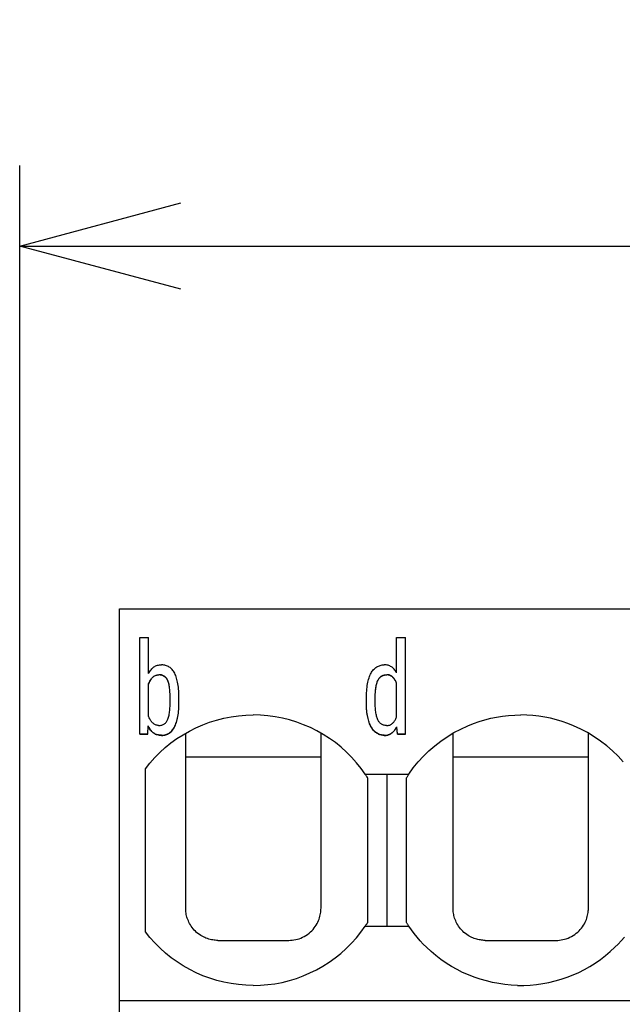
# Model space of a CAD drawing. Header units: millimetres. Extents: x -105 to 192, y -71 to 139.
# Tile 23 of 43: x -1.52 to 7.84, y 56.19 to 71.48. Entities that reach past the tile are written whole.
import ezdxf

# ---------------------------------------------------------------- set-up
doc = ezdxf.new("R2010")
doc.units = ezdxf.units.MM
doc.header["$LTSCALE"] = 1.5
doc.linetypes.add('PHL_THICK', pattern=[0])
doc.layers.get('0').update_dxf_attribs({"linetype": 'CONTINUOUS'})
doc.layers.get('Defpoints').update_dxf_attribs({"linetype": 'CONTINUOUS'})
doc.layers.add('PROJECTION', color=7, linetype='CONTINUOUS')
doc.dimstyles.new('ISO-25', dxfattribs={"dimtxt": 2.5, "dimasz": 2.5, "dimexe": 1.25, "dimexo": 0.625, "dimtad": 1, "dimdsep": 46, "dimtxsty": 'STANDARD', "dimblk": 'OPEN30', "dimcen": 2.5, "dimadec": 0, "dimazin": 0, "dimtfac": 1, "dimtmove": 0, "dimatfit": 3, "dimldrblk": 'OPEN30', "dimfxl": 1, "dimarcsym": 0})

# ---------------------------------------------------------------- blocks, each defined once
blk = doc.blocks.new('_Open30')
at = {"color": 0, "linetype": 'ByBlock', "lineweight": -2}
for p, q in [((-1, 0.2679), (0, 0)), ((0, 0), (-1, -0.2679)), ((0, 0), (-1, 0))]:
    blk.add_line(p, q, dxfattribs=at)
blk = doc.blocks.new('*D14')
at = {"color": 0, "lineweight": -2, "transparency": 16777216}
for p, q in [((-1.515, 53.034), (-1.515, 69.219)), ((64.836, 62.962), (64.836, 69.219)), ((0.985, 67.969), (62.336, 67.969))]:
    blk.add_line(p, q, dxfattribs=at)
at = {"layer": 'Defpoints', "color": 0, "transparency": 16777216}
for p in [(64.836, 67.969), (64.836, 62.337), (-1.515, 52.409)]:
    blk.add_point(p, dxfattribs=at)
at = {"color": 0, "lineweight": -2, "transparency": 16777216, "xscale": 2.5, "yscale": 2.5, "zscale": 2.5, "rotation": 180}
blk.add_blockref('_Open30', (-1.515, 67.969), dxfattribs=at)
at = {"color": 0, "lineweight": -2, "transparency": 16777216, "xscale": 2.5, "yscale": 2.5, "zscale": 2.5}
blk.add_blockref('_Open30', (64.836, 67.969), dxfattribs=at)
at = {"color": 0, "transparency": 16777216, "insert": (31.66, 69.844), "char_height": 2.5, "attachment_point": 5}
blk.add_mtext('66.35', dxfattribs=at)

msp = doc.modelspace()

# ---------------------------------------------------------------- linework, layer by layer
at = {"layer": 'PROJECTION', "color": 7, "linetype": 'PHL_THICK'}
for p, q in [((0.036, 56.917), (0.036, 62.337)), ((0.036, 62.337), (37.386, 62.337)), ((0.036, 40.737), (0.036, 62.337)), ((0.35, 61.888), (0.486, 61.888)), ((0.35, 60.388), (0.35, 61.888)), ((0.486, 61.33), (0.486, 61.888)), ((4.333, 61.888), (4.47, 61.888)), ((4.333, 61.343), (4.333, 61.888)), ((4.47, 60.388), (4.47, 61.888)), ((0.486, 61.33), (0.495, 61.346)), ((0.495, 61.346), (0.504, 61.362)), ((0.504, 61.362), (0.513, 61.376)), ((0.513, 61.376), (0.523, 61.389)), ((0.523, 61.389), (0.534, 61.402)), ((0.534, 61.402), (0.545, 61.413)), ((0.545, 61.413), (0.557, 61.423)), ((0.557, 61.423), (0.569, 61.433)), ((0.569, 61.433), (0.581, 61.441)), ((0.581, 61.441), (0.595, 61.448)), ((0.595, 61.448), (0.609, 61.454)), ((0.609, 61.454), (0.623, 61.458)), ((0.623, 61.458), (0.638, 61.462)), ((0.638, 61.462), (0.654, 61.464)), ((0.654, 61.464), (0.67, 61.465)), ((0.67, 61.465), (0.687, 61.465)), ((0.704, 61.464), (0.687, 61.465)), ((0.72, 61.462), (0.704, 61.464)), ((0.735, 61.46), (0.72, 61.462)), ((0.75, 61.456), (0.735, 61.46)), ((0.765, 61.451), (0.75, 61.456)), ((0.779, 61.446), (0.765, 61.451)), ((0.792, 61.439), (0.779, 61.446)), ((0.805, 61.431), (0.792, 61.439)), ((0.818, 61.423), (0.805, 61.431)), ((0.83, 61.413), (0.818, 61.423)), ((0.841, 61.403), (0.83, 61.413)), ((0.852, 61.391), (0.841, 61.403)), ((0.862, 61.378), (0.852, 61.391)), ((0.872, 61.365), (0.862, 61.378)), ((0.881, 61.35), (0.872, 61.365)), ((0.89, 61.334), (0.881, 61.35)), ((0.898, 61.317), (0.89, 61.334)), ((0.906, 61.3), (0.898, 61.317)), ((3.921, 61.301), (3.929, 61.319)), ((3.929, 61.319), (3.938, 61.335)), ((3.938, 61.335), (3.947, 61.351)), ((3.947, 61.351), (3.957, 61.366)), ((3.957, 61.366), (3.967, 61.38)), ((3.967, 61.38), (3.978, 61.392)), ((3.978, 61.392), (3.989, 61.404)), ((3.989, 61.404), (4.001, 61.414)), ((4.001, 61.414), (4.013, 61.424)), ((4.013, 61.424), (4.026, 61.432)), ((4.026, 61.432), (4.039, 61.44)), ((4.039, 61.44), (4.053, 61.446)), ((4.053, 61.446), (4.067, 61.452)), ((4.067, 61.452), (4.081, 61.456)), ((4.081, 61.456), (4.095, 61.46)), ((4.095, 61.46), (4.11, 61.463)), ((4.11, 61.463), (4.126, 61.465)), ((4.126, 61.465), (4.141, 61.465)), ((4.157, 61.465), (4.141, 61.465)), ((4.173, 61.464), (4.157, 61.465)), ((4.188, 61.462), (4.173, 61.464)), ((4.202, 61.458), (4.188, 61.462)), ((4.216, 61.454), (4.202, 61.458)), ((4.229, 61.449), (4.216, 61.454)), ((4.241, 61.442), (4.229, 61.449)), ((4.253, 61.435), (4.241, 61.442)), ((4.265, 61.427), (4.253, 61.435)), ((4.276, 61.417), (4.265, 61.427)), ((4.287, 61.407), (4.276, 61.417)), ((4.297, 61.396), (4.287, 61.407)), ((4.307, 61.384), (4.297, 61.396)), ((4.316, 61.371), (4.307, 61.384)), ((4.325, 61.357), (4.316, 61.371)), ((4.333, 61.343), (4.325, 61.357)), ((0.486, 61.168), (0.492, 61.184)), ((0.486, 61.165), (0.492, 61.18)), ((0.486, 60.666), (0.486, 61.168)), ((0.492, 61.184), (0.499, 61.198)), ((0.492, 61.18), (0.499, 61.195)), ((0.499, 61.198), (0.505, 61.212)), ((0.499, 61.195), (0.505, 61.209)), ((0.505, 61.212), (0.513, 61.225)), ((0.505, 61.209), (0.513, 61.222)), ((0.513, 61.225), (0.521, 61.238)), ((0.513, 61.222), (0.521, 61.235)), ((0.521, 61.238), (0.529, 61.25)), ((0.521, 61.235), (0.529, 61.246)), ((0.529, 61.25), (0.538, 61.261)), ((0.529, 61.246), (0.538, 61.258)), ((0.538, 61.261), (0.547, 61.271)), ((0.538, 61.258), (0.547, 61.268)), ((0.547, 61.271), (0.557, 61.281)), ((0.547, 61.268), (0.557, 61.278)), ((0.557, 61.281), (0.567, 61.289)), ((0.557, 61.278), (0.567, 61.286)), ((0.567, 61.289), (0.578, 61.296)), ((0.567, 61.286), (0.578, 61.293)), ((0.578, 61.296), (0.59, 61.302)), ((0.578, 61.293), (0.59, 61.299)), ((0.59, 61.302), (0.603, 61.307)), ((0.59, 61.299), (0.603, 61.303)), ((0.603, 61.307), (0.616, 61.31)), ((0.603, 61.303), (0.616, 61.307)), ((0.616, 61.31), (0.629, 61.312)), ((0.616, 61.307), (0.629, 61.309)), ((0.629, 61.312), (0.644, 61.312)), ((0.629, 61.309), (0.644, 61.309)), ((0.658, 61.312), (0.644, 61.312)), ((0.658, 61.309), (0.644, 61.309)), ((0.672, 61.311), (0.658, 61.312)), ((0.672, 61.307), (0.658, 61.309)), ((0.684, 61.308), (0.672, 61.311)), ((0.684, 61.305), (0.672, 61.307)), ((0.697, 61.305), (0.684, 61.308)), ((0.697, 61.302), (0.684, 61.305)), ((0.708, 61.301), (0.697, 61.305)), ((0.708, 61.298), (0.697, 61.302)), ((0.719, 61.296), (0.708, 61.301)), ((0.719, 61.292), (0.708, 61.298)), ((0.729, 61.289), (0.719, 61.296)), ((0.729, 61.286), (0.719, 61.292)), ((0.739, 61.282), (0.729, 61.289)), ((0.739, 61.279), (0.729, 61.286)), ((0.748, 61.274), (0.739, 61.282)), ((0.748, 61.271), (0.739, 61.279)), ((0.756, 61.266), (0.748, 61.274)), ((0.756, 61.262), (0.748, 61.271)), ((0.764, 61.256), (0.756, 61.266)), ((0.764, 61.252), (0.756, 61.262)), ((0.771, 61.245), (0.764, 61.256)), ((0.771, 61.242), (0.764, 61.252)), ((0.778, 61.233), (0.771, 61.245)), ((0.778, 61.23), (0.771, 61.242)), ((0.784, 61.22), (0.778, 61.233)), ((0.784, 61.217), (0.778, 61.23)), ((0.789, 61.207), (0.784, 61.22)), ((0.789, 61.203), (0.784, 61.217)), ((0.794, 61.192), (0.789, 61.207)), ((0.794, 61.189), (0.789, 61.203)), ((0.799, 61.176), (0.794, 61.192)), ((0.799, 61.173), (0.794, 61.189)), ((0.803, 61.16), (0.799, 61.176)), ((0.803, 61.157), (0.799, 61.173)), ((0.913, 61.281), (0.906, 61.3)), ((0.92, 61.26), (0.913, 61.281)), ((0.926, 61.239), (0.92, 61.26)), ((0.931, 61.217), (0.926, 61.239)), ((0.936, 61.194), (0.931, 61.217)), ((0.94, 61.169), (0.936, 61.194)), ((0.944, 61.144), (0.94, 61.169)), ((3.879, 61.145), (3.883, 61.17)), ((3.883, 61.17), (3.888, 61.195)), ((3.888, 61.195), (3.893, 61.218)), ((3.893, 61.218), (3.899, 61.24)), ((3.899, 61.24), (3.906, 61.262)), ((3.906, 61.262), (3.913, 61.282)), ((3.913, 61.282), (3.921, 61.301)), ((4.019, 61.146), (4.022, 61.162)), ((4.022, 61.162), (4.026, 61.177)), ((4.022, 61.159), (4.026, 61.174)), ((4.026, 61.177), (4.031, 61.191)), ((4.026, 61.174), (4.031, 61.188)), ((4.031, 61.191), (4.035, 61.204)), ((4.031, 61.188), (4.035, 61.201)), ((4.035, 61.204), (4.04, 61.217)), ((4.035, 61.201), (4.04, 61.214)), ((4.04, 61.217), (4.046, 61.229)), ((4.04, 61.214), (4.046, 61.225)), ((4.046, 61.229), (4.052, 61.24)), ((4.046, 61.225), (4.052, 61.236)), ((4.052, 61.24), (4.058, 61.25)), ((4.052, 61.236), (4.058, 61.247)), ((4.058, 61.25), (4.065, 61.259)), ((4.058, 61.247), (4.065, 61.256)), ((4.065, 61.259), (4.072, 61.268)), ((4.065, 61.256), (4.072, 61.265)), ((4.072, 61.268), (4.08, 61.276)), ((4.072, 61.265), (4.08, 61.272)), ((4.08, 61.276), (4.088, 61.283)), ((4.08, 61.272), (4.088, 61.28)), ((4.088, 61.283), (4.097, 61.289)), ((4.088, 61.28), (4.097, 61.286)), ((4.097, 61.289), (4.106, 61.295)), ((4.097, 61.286), (4.106, 61.291)), ((4.106, 61.295), (4.116, 61.3)), ((4.106, 61.291), (4.116, 61.296)), ((4.116, 61.3), (4.126, 61.304)), ((4.116, 61.296), (4.126, 61.3)), ((4.126, 61.304), (4.137, 61.307)), ((4.126, 61.3), (4.137, 61.304)), ((4.137, 61.307), (4.148, 61.309)), ((4.137, 61.304), (4.148, 61.306)), ((4.148, 61.309), (4.159, 61.311)), ((4.148, 61.306), (4.159, 61.308)), ((4.159, 61.311), (4.171, 61.312)), ((4.159, 61.308), (4.171, 61.309)), ((4.171, 61.312), (4.184, 61.312)), ((4.171, 61.309), (4.184, 61.309)), ((4.196, 61.312), (4.184, 61.312)), ((4.196, 61.309), (4.184, 61.309)), ((4.208, 61.31), (4.196, 61.312)), ((4.208, 61.307), (4.196, 61.309)), ((4.22, 61.308), (4.208, 61.31)), ((4.22, 61.304), (4.208, 61.307)), ((4.231, 61.304), (4.22, 61.308)), ((4.231, 61.301), (4.22, 61.304)), ((4.241, 61.3), (4.231, 61.304)), ((4.241, 61.296), (4.231, 61.301)), ((4.251, 61.294), (4.241, 61.3)), ((4.251, 61.291), (4.241, 61.296)), ((4.261, 61.288), (4.251, 61.294)), ((4.261, 61.284), (4.251, 61.291)), ((4.27, 61.28), (4.261, 61.288)), ((4.27, 61.277), (4.261, 61.284)), ((4.278, 61.272), (4.27, 61.28)), ((4.278, 61.269), (4.27, 61.277)), ((4.287, 61.263), (4.278, 61.272)), ((4.287, 61.26), (4.278, 61.269)), ((4.294, 61.254), (4.287, 61.263)), ((4.294, 61.25), (4.287, 61.26)), ((4.302, 61.244), (4.294, 61.254)), ((4.302, 61.24), (4.294, 61.25)), ((4.309, 61.233), (4.302, 61.244)), ((4.309, 61.23), (4.302, 61.24)), ((4.316, 61.222), (4.309, 61.233)), ((4.316, 61.219), (4.309, 61.23)), ((4.322, 61.211), (4.316, 61.222)), ((4.322, 61.207), (4.316, 61.219)), ((4.328, 61.198), (4.322, 61.211)), ((4.328, 61.195), (4.322, 61.207)), ((4.333, 61.186), (4.328, 61.198)), ((4.333, 61.183), (4.328, 61.195)), ((4.333, 60.654), (4.333, 61.186)), ((0.806, 61.142), (0.803, 61.16)), ((0.806, 61.139), (0.803, 61.157)), ((0.809, 61.124), (0.806, 61.142)), ((0.809, 61.121), (0.806, 61.139)), ((0.812, 61.104), (0.809, 61.124)), ((0.812, 61.101), (0.809, 61.121)), ((0.814, 61.084), (0.812, 61.104)), ((0.814, 61.081), (0.812, 61.101)), ((0.816, 61.063), (0.814, 61.084)), ((0.816, 61.059), (0.814, 61.081)), ((0.817, 61.04), (0.816, 61.063)), ((0.817, 61.037), (0.816, 61.059)), ((0.818, 61.017), (0.817, 61.04)), ((0.818, 61.013), (0.817, 61.037)), ((0.819, 60.992), (0.818, 61.017)), ((0.819, 60.989), (0.818, 61.013)), ((0.947, 61.117), (0.944, 61.144)), ((0.95, 61.089), (0.947, 61.117)), ((0.952, 61.06), (0.95, 61.089)), ((0.954, 61.03), (0.952, 61.06)), ((0.954, 60.999), (0.954, 61.03)), ((3.867, 60.999), (3.868, 61.03)), ((3.868, 61.03), (3.87, 61.061)), ((3.87, 61.061), (3.872, 61.09)), ((3.872, 61.09), (3.875, 61.118)), ((3.875, 61.118), (3.879, 61.145)), ((4.004, 61.012), (4.005, 61.034)), ((4.004, 61.009), (4.005, 61.031)), ((4.004, 60.99), (4.004, 61.012)), ((4.004, 60.987), (4.004, 61.009)), ((4.005, 61.034), (4.007, 61.055)), ((4.005, 61.031), (4.007, 61.051)), ((4.007, 61.055), (4.008, 61.075)), ((4.007, 61.051), (4.008, 61.071)), ((4.008, 61.075), (4.01, 61.094)), ((4.008, 61.071), (4.01, 61.09)), ((4.01, 61.094), (4.013, 61.112)), ((4.01, 61.09), (4.013, 61.109)), ((4.013, 61.112), (4.016, 61.129)), ((4.013, 61.109), (4.016, 61.126)), ((4.016, 61.129), (4.019, 61.146)), ((4.016, 61.126), (4.019, 61.143)), ((4.019, 61.143), (4.022, 61.159)), ((0.819, 60.967), (0.819, 60.992)), ((0.819, 60.963), (0.819, 60.989)), ((0.819, 60.868), (0.819, 60.967)), ((0.819, 60.844), (0.819, 60.868)), ((0.955, 60.967), (0.954, 60.999)), ((0.954, 60.836), (0.955, 60.868)), ((0.954, 60.832), (0.955, 60.865)), ((0.955, 60.868), (0.955, 60.967)), ((3.867, 60.967), (3.867, 60.999)), ((3.867, 60.868), (3.867, 60.967)), ((3.867, 60.838), (3.867, 60.868)), ((3.867, 60.835), (3.867, 60.865)), ((4.004, 60.967), (4.004, 60.99)), ((4.004, 60.963), (4.004, 60.987)), ((4.004, 60.868), (4.004, 60.967)), ((4.004, 60.844), (4.004, 60.868)), ((0.806, 60.7), (0.809, 60.718)), ((0.809, 60.718), (0.812, 60.736)), ((0.812, 60.736), (0.814, 60.756)), ((0.814, 60.756), (0.816, 60.777)), ((0.816, 60.777), (0.817, 60.798)), ((0.817, 60.798), (0.818, 60.821)), ((0.818, 60.821), (0.819, 60.844)), ((0.943, 60.69), (0.947, 60.717)), ((0.943, 60.687), (0.947, 60.714)), ((0.947, 60.717), (0.95, 60.745)), ((0.947, 60.714), (0.95, 60.742)), ((0.95, 60.745), (0.952, 60.774)), ((0.95, 60.742), (0.952, 60.771)), ((0.952, 60.774), (0.953, 60.804)), ((0.952, 60.771), (0.953, 60.801)), ((0.953, 60.804), (0.954, 60.836)), ((0.953, 60.801), (0.954, 60.832)), ((3.868, 60.81), (3.867, 60.838)), ((3.868, 60.806), (3.867, 60.835)), ((3.869, 60.782), (3.868, 60.81)), ((3.869, 60.778), (3.868, 60.806)), ((3.872, 60.755), (3.869, 60.782)), ((3.872, 60.752), (3.869, 60.778)), ((3.874, 60.729), (3.872, 60.755)), ((3.874, 60.726), (3.872, 60.752)), ((3.877, 60.704), (3.874, 60.729)), ((3.877, 60.701), (3.874, 60.726)), ((3.881, 60.68), (3.877, 60.704)), ((4.004, 60.821), (4.004, 60.844)), ((4.005, 60.799), (4.004, 60.821)), ((4.007, 60.778), (4.005, 60.799)), ((4.009, 60.757), (4.007, 60.778)), ((4.011, 60.738), (4.009, 60.757)), ((4.013, 60.719), (4.011, 60.738)), ((4.016, 60.702), (4.013, 60.719)), ((0.491, 60.653), (0.486, 60.666)), ((0.496, 60.641), (0.491, 60.653)), ((0.502, 60.629), (0.496, 60.641)), ((0.508, 60.617), (0.502, 60.629)), ((0.515, 60.605), (0.508, 60.617)), ((0.522, 60.594), (0.515, 60.605)), ((0.53, 60.584), (0.522, 60.594)), ((0.538, 60.575), (0.53, 60.584)), ((0.546, 60.566), (0.538, 60.575)), ((0.555, 60.558), (0.546, 60.566)), ((0.564, 60.551), (0.555, 60.558)), ((0.573, 60.544), (0.564, 60.551)), ((0.73, 60.548), (0.739, 60.555)), ((0.739, 60.555), (0.747, 60.562)), ((0.747, 60.562), (0.755, 60.571)), ((0.755, 60.571), (0.762, 60.58)), ((0.762, 60.58), (0.769, 60.589)), ((0.769, 60.589), (0.775, 60.6)), ((0.775, 60.6), (0.781, 60.612)), ((0.781, 60.612), (0.786, 60.624)), ((0.786, 60.624), (0.791, 60.637)), ((0.791, 60.637), (0.795, 60.652)), ((0.795, 60.652), (0.799, 60.667)), ((0.799, 60.667), (0.803, 60.683)), ((0.803, 60.683), (0.806, 60.7)), ((0.902, 60.533), (0.91, 60.552)), ((0.91, 60.552), (0.917, 60.572)), ((0.91, 60.549), (0.917, 60.569)), ((0.917, 60.572), (0.924, 60.594)), ((0.917, 60.569), (0.924, 60.59)), ((0.924, 60.594), (0.929, 60.616)), ((0.924, 60.59), (0.929, 60.613)), ((0.929, 60.616), (0.935, 60.64)), ((0.929, 60.613), (0.935, 60.636)), ((0.935, 60.64), (0.939, 60.664)), ((0.935, 60.636), (0.939, 60.661)), ((0.939, 60.664), (0.943, 60.69)), ((0.939, 60.661), (0.943, 60.687)), ((1.325, 60.534), (1.432, 60.574)), ((1.432, 60.574), (1.541, 60.608)), ((1.541, 60.608), (1.652, 60.636)), ((1.652, 60.636), (1.765, 60.658)), ((1.765, 60.658), (1.878, 60.674)), ((1.878, 60.674), (1.993, 60.683)), ((1.993, 60.683), (2.107, 60.687)), ((2.222, 60.684), (2.107, 60.687)), ((2.337, 60.674), (2.222, 60.684)), ((2.451, 60.659), (2.337, 60.674)), ((2.563, 60.637), (2.451, 60.659)), ((2.674, 60.61), (2.563, 60.637)), ((2.784, 60.576), (2.674, 60.61)), ((2.891, 60.536), (2.784, 60.576)), ((3.881, 60.676), (3.877, 60.701)), ((3.886, 60.657), (3.881, 60.68)), ((3.886, 60.653), (3.881, 60.676)), ((3.891, 60.634), (3.886, 60.657)), ((3.891, 60.631), (3.886, 60.653)), ((3.896, 60.613), (3.891, 60.634)), ((3.896, 60.61), (3.891, 60.631)), ((3.902, 60.593), (3.896, 60.613)), ((3.902, 60.589), (3.896, 60.61)), ((3.909, 60.573), (3.902, 60.593)), ((3.909, 60.57), (3.902, 60.589)), ((3.916, 60.555), (3.909, 60.573)), ((3.916, 60.551), (3.909, 60.57)), ((3.923, 60.537), (3.916, 60.555)), ((3.923, 60.534), (3.916, 60.551)), ((4.02, 60.685), (4.016, 60.702)), ((4.023, 60.669), (4.02, 60.685)), ((4.028, 60.654), (4.023, 60.669)), ((4.032, 60.64), (4.028, 60.654)), ((4.037, 60.626), (4.032, 60.64)), ((4.042, 60.614), (4.037, 60.626)), ((4.048, 60.602), (4.042, 60.614)), ((4.054, 60.592), (4.048, 60.602)), ((4.061, 60.582), (4.054, 60.592)), ((4.068, 60.573), (4.061, 60.582)), ((4.076, 60.564), (4.068, 60.573)), ((4.084, 60.557), (4.076, 60.564)), ((4.093, 60.55), (4.084, 60.557)), ((4.102, 60.544), (4.093, 60.55)), ((4.257, 60.546), (4.266, 60.552)), ((4.266, 60.552), (4.274, 60.56)), ((4.274, 60.56), (4.282, 60.568)), ((4.282, 60.568), (4.29, 60.577)), ((4.29, 60.577), (4.297, 60.586)), ((4.297, 60.586), (4.304, 60.596)), ((4.304, 60.596), (4.31, 60.607)), ((4.31, 60.607), (4.316, 60.618)), ((4.316, 60.618), (4.322, 60.629)), ((4.322, 60.629), (4.328, 60.641)), ((4.328, 60.641), (4.333, 60.654)), ((5.44, 60.52), (5.527, 60.554)), ((5.527, 60.554), (5.615, 60.585)), ((5.615, 60.585), (5.705, 60.612)), ((5.705, 60.612), (5.795, 60.635)), ((5.795, 60.635), (5.887, 60.653)), ((5.887, 60.653), (5.98, 60.668)), ((5.98, 60.668), (6.073, 60.678)), ((6.073, 60.678), (6.167, 60.685)), ((6.167, 60.685), (6.26, 60.687)), ((6.354, 60.685), (6.26, 60.687)), ((6.448, 60.678), (6.354, 60.685)), ((6.541, 60.668), (6.448, 60.678)), ((6.634, 60.653), (6.541, 60.668)), ((6.725, 60.635), (6.634, 60.653)), ((6.816, 60.612), (6.725, 60.635)), ((6.906, 60.585), (6.816, 60.612)), ((6.994, 60.554), (6.906, 60.585)), ((7.081, 60.52), (6.994, 60.554)), ((0.474, 60.392), (0.481, 60.516)), ((0.474, 60.388), (0.481, 60.513)), ((0.489, 60.5), (0.481, 60.516)), ((0.481, 60.513), (0.481, 60.516)), ((0.489, 60.497), (0.481, 60.513)), ((0.498, 60.485), (0.489, 60.5)), ((0.498, 60.481), (0.489, 60.497)), ((0.507, 60.47), (0.498, 60.485)), ((0.507, 60.467), (0.498, 60.481)), ((0.516, 60.457), (0.507, 60.47)), ((0.516, 60.453), (0.507, 60.467)), ((0.526, 60.444), (0.516, 60.457)), ((0.526, 60.441), (0.516, 60.453)), ((0.536, 60.432), (0.526, 60.444)), ((0.536, 60.429), (0.526, 60.441)), ((0.547, 60.422), (0.536, 60.432)), ((0.547, 60.419), (0.536, 60.429)), ((0.558, 60.412), (0.547, 60.422)), ((0.558, 60.409), (0.547, 60.419)), ((0.57, 60.403), (0.558, 60.412)), ((0.57, 60.4), (0.558, 60.409)), ((0.582, 60.396), (0.57, 60.403)), ((0.582, 60.393), (0.57, 60.4)), ((0.583, 60.539), (0.573, 60.544)), ((0.594, 60.534), (0.583, 60.539)), ((0.605, 60.53), (0.594, 60.534)), ((0.616, 60.527), (0.605, 60.53)), ((0.628, 60.525), (0.616, 60.527)), ((0.641, 60.524), (0.628, 60.525)), ((0.641, 60.524), (0.654, 60.524)), ((0.654, 60.524), (0.666, 60.525)), ((0.666, 60.525), (0.678, 60.527)), ((0.678, 60.527), (0.69, 60.53)), ((0.69, 60.53), (0.701, 60.533)), ((0.701, 60.533), (0.711, 60.537)), ((0.711, 60.537), (0.721, 60.542)), ((0.721, 60.542), (0.73, 60.548)), ((0.78, 60.394), (0.794, 60.401)), ((0.78, 60.391), (0.794, 60.398)), ((0.794, 60.401), (0.808, 60.41)), ((0.794, 60.398), (0.808, 60.406)), ((0.808, 60.41), (0.82, 60.419)), ((0.808, 60.406), (0.82, 60.416)), ((0.82, 60.419), (0.833, 60.429)), ((0.82, 60.416), (0.833, 60.426)), ((0.833, 60.429), (0.844, 60.441)), ((0.833, 60.426), (0.844, 60.438)), ((0.844, 60.441), (0.855, 60.454)), ((0.844, 60.438), (0.855, 60.45)), ((0.855, 60.454), (0.866, 60.467)), ((0.855, 60.45), (0.866, 60.464)), ((0.866, 60.467), (0.876, 60.482)), ((0.866, 60.464), (0.876, 60.479)), ((0.876, 60.482), (0.885, 60.498)), ((0.876, 60.479), (0.885, 60.495)), ((0.885, 60.498), (0.894, 60.515)), ((0.885, 60.495), (0.894, 60.512)), ((0.894, 60.515), (0.902, 60.533)), ((0.894, 60.512), (0.902, 60.53)), ((0.902, 60.53), (0.91, 60.549)), ((1.02, 60.381), (1.118, 60.437)), ((1.061, 57.686), (1.061, 60.405)), ((1.118, 60.437), (1.22, 60.489)), ((1.22, 60.489), (1.325, 60.534)), ((2.996, 60.491), (2.891, 60.536)), ((3.097, 60.44), (2.996, 60.491)), ((3.196, 60.384), (3.097, 60.44)), ((3.161, 57.687), (3.161, 60.405)), ((3.931, 60.52), (3.923, 60.537)), ((3.931, 60.517), (3.923, 60.534)), ((3.939, 60.504), (3.931, 60.52)), ((3.939, 60.501), (3.931, 60.517)), ((3.948, 60.49), (3.939, 60.504)), ((3.948, 60.486), (3.939, 60.501)), ((3.957, 60.476), (3.948, 60.49)), ((3.957, 60.472), (3.948, 60.486)), ((3.967, 60.462), (3.957, 60.476)), ((3.967, 60.459), (3.957, 60.472)), ((3.977, 60.45), (3.967, 60.462)), ((3.977, 60.447), (3.967, 60.459)), ((3.987, 60.439), (3.977, 60.45)), ((3.987, 60.436), (3.977, 60.447)), ((3.998, 60.429), (3.987, 60.439)), ((3.998, 60.425), (3.987, 60.436)), ((4.009, 60.419), (3.998, 60.429)), ((4.009, 60.416), (3.998, 60.425)), ((4.021, 60.41), (4.009, 60.419)), ((4.021, 60.407), (4.009, 60.416)), ((4.033, 60.403), (4.021, 60.41)), ((4.033, 60.399), (4.021, 60.407)), ((4.046, 60.396), (4.033, 60.403)), ((4.046, 60.392), (4.033, 60.399)), ((4.111, 60.539), (4.102, 60.544)), ((4.122, 60.534), (4.111, 60.539)), ((4.132, 60.531), (4.122, 60.534)), ((4.143, 60.528), (4.132, 60.531)), ((4.155, 60.526), (4.143, 60.528)), ((4.167, 60.525), (4.155, 60.526)), ((4.18, 60.524), (4.167, 60.525)), ((4.18, 60.524), (4.192, 60.525)), ((4.192, 60.525), (4.204, 60.526)), ((4.204, 60.526), (4.216, 60.528)), ((4.216, 60.528), (4.227, 60.531)), ((4.227, 60.531), (4.237, 60.535)), ((4.235, 60.392), (4.246, 60.398)), ((4.237, 60.535), (4.247, 60.54)), ((4.246, 60.398), (4.257, 60.405)), ((4.246, 60.395), (4.257, 60.402)), ((4.247, 60.54), (4.257, 60.546)), ((4.257, 60.405), (4.268, 60.413)), ((4.257, 60.402), (4.268, 60.41)), ((4.268, 60.413), (4.278, 60.422)), ((4.268, 60.41), (4.278, 60.419)), ((4.278, 60.422), (4.287, 60.432)), ((4.278, 60.419), (4.287, 60.428)), ((4.287, 60.432), (4.297, 60.442)), ((4.287, 60.428), (4.297, 60.439)), ((4.297, 60.442), (4.306, 60.453)), ((4.297, 60.439), (4.306, 60.45)), ((4.306, 60.453), (4.314, 60.465)), ((4.306, 60.45), (4.314, 60.461)), ((4.314, 60.465), (4.323, 60.477)), ((4.314, 60.461), (4.323, 60.474)), ((4.323, 60.477), (4.331, 60.491)), ((4.323, 60.474), (4.331, 60.487)), ((4.331, 60.491), (4.338, 60.505)), ((4.331, 60.487), (4.338, 60.502)), ((4.346, 60.392), (4.338, 60.505)), ((4.338, 60.502), (4.338, 60.505)), ((4.346, 60.388), (4.338, 60.502)), ((5.12, 60.35), (5.223, 60.413)), ((5.211, 60.338), (5.211, 60.405)), ((5.223, 60.413), (5.33, 60.469)), ((5.33, 60.469), (5.44, 60.52)), ((7.191, 60.469), (7.081, 60.52)), ((7.298, 60.413), (7.191, 60.469)), ((7.401, 60.35), (7.298, 60.413)), ((7.311, 57.686), (7.311, 60.405)), ((0.35, 60.392), (0.474, 60.392)), ((0.35, 60.388), (0.474, 60.388)), ((0.474, 60.388), (0.474, 60.392)), ((0.595, 60.389), (0.582, 60.396)), ((0.595, 60.386), (0.582, 60.393)), ((0.609, 60.384), (0.595, 60.389)), ((0.609, 60.38), (0.595, 60.386)), ((0.623, 60.379), (0.609, 60.384)), ((0.623, 60.376), (0.609, 60.38)), ((0.638, 60.376), (0.623, 60.379)), ((0.638, 60.373), (0.623, 60.376)), ((0.654, 60.374), (0.638, 60.376)), ((0.654, 60.37), (0.638, 60.373)), ((0.67, 60.372), (0.654, 60.374)), ((0.67, 60.369), (0.654, 60.37)), ((0.687, 60.372), (0.67, 60.372)), ((0.687, 60.369), (0.67, 60.369)), ((0.687, 60.372), (0.704, 60.373)), ((0.687, 60.369), (0.704, 60.37)), ((0.704, 60.373), (0.72, 60.375)), ((0.704, 60.37), (0.72, 60.372)), ((0.72, 60.375), (0.736, 60.378)), ((0.72, 60.372), (0.736, 60.375)), ((0.736, 60.378), (0.751, 60.382)), ((0.736, 60.375), (0.751, 60.379)), ((0.744, 60.182), (0.832, 60.253)), ((0.751, 60.382), (0.766, 60.388)), ((0.751, 60.379), (0.766, 60.384)), ((0.766, 60.388), (0.78, 60.394)), ((0.766, 60.384), (0.78, 60.391)), ((0.832, 60.253), (0.924, 60.319)), ((0.924, 60.319), (1.02, 60.381)), ((3.292, 60.323), (3.196, 60.384)), ((3.384, 60.257), (3.292, 60.323)), ((3.472, 60.186), (3.384, 60.257)), ((4.059, 60.39), (4.046, 60.396)), ((4.059, 60.386), (4.046, 60.392)), ((4.072, 60.385), (4.059, 60.39)), ((4.072, 60.381), (4.059, 60.386)), ((4.085, 60.38), (4.072, 60.385)), ((4.085, 60.377), (4.072, 60.381)), ((4.099, 60.377), (4.085, 60.38)), ((4.099, 60.374), (4.085, 60.377)), ((4.113, 60.374), (4.099, 60.377)), ((4.113, 60.371), (4.099, 60.374)), ((4.127, 60.373), (4.113, 60.374)), ((4.127, 60.37), (4.113, 60.371)), ((4.142, 60.372), (4.127, 60.373)), ((4.142, 60.369), (4.127, 60.37)), ((4.142, 60.372), (4.157, 60.372)), ((4.142, 60.369), (4.157, 60.369)), ((4.157, 60.372), (4.171, 60.374)), ((4.157, 60.369), (4.171, 60.37)), ((4.171, 60.374), (4.185, 60.375)), ((4.171, 60.37), (4.185, 60.372)), ((4.185, 60.375), (4.198, 60.378)), ((4.185, 60.372), (4.198, 60.375)), ((4.198, 60.378), (4.211, 60.382)), ((4.198, 60.375), (4.211, 60.379)), ((4.211, 60.382), (4.223, 60.386)), ((4.211, 60.379), (4.223, 60.383)), ((4.223, 60.386), (4.235, 60.392)), ((4.223, 60.383), (4.235, 60.389)), ((4.235, 60.389), (4.246, 60.395)), ((4.346, 60.392), (4.47, 60.392)), ((4.346, 60.388), (4.346, 60.392)), ((4.346, 60.388), (4.47, 60.388)), ((4.926, 60.208), (5.021, 60.282)), ((5.021, 60.282), (5.12, 60.35)), ((5.211, 60.271), (5.211, 60.338)), ((5.211, 60.202), (5.211, 60.271)), ((7.5, 60.282), (7.401, 60.35)), ((7.595, 60.208), (7.5, 60.282)), ((0.581, 60.026), (0.661, 60.106)), ((0.661, 60.106), (0.744, 60.182)), ((3.556, 60.11), (3.472, 60.186)), ((3.636, 60.03), (3.556, 60.11)), ((4.75, 60.045), (4.836, 60.129)), ((4.836, 60.129), (4.926, 60.208)), ((5.211, 60.134), (5.211, 60.202)), ((5.211, 60.064), (5.211, 60.134)), ((7.686, 60.129), (7.595, 60.208)), ((7.771, 60.045), (7.686, 60.129)), ((0.436, 59.853), (0.506, 59.941)), ((0.506, 59.941), (0.581, 60.026)), ((1.061, 60.037), (3.161, 60.037)), ((3.711, 59.946), (3.636, 60.03)), ((3.782, 59.858), (3.711, 59.946)), ((4.593, 59.864), (4.669, 59.957)), ((4.669, 59.957), (4.75, 60.045)), ((5.211, 59.994), (5.211, 60.064)), ((5.211, 60.037), (7.311, 60.037)), ((5.211, 59.924), (5.211, 59.994)), ((7.852, 59.957), (7.771, 60.045)), ((0.436, 57.32), (0.436, 59.853)), ((3.848, 59.767), (3.782, 59.858)), ((4.523, 59.767), (4.593, 59.864)), ((5.211, 59.852), (5.211, 59.924)), ((5.211, 59.779), (5.211, 59.852)), ((3.853, 59.758), (3.848, 59.767)), ((3.848, 59.767), (3.904, 59.767)), ((3.859, 59.75), (3.853, 59.758)), ((3.864, 59.742), (3.859, 59.75)), ((3.87, 59.734), (3.864, 59.742)), ((3.875, 59.726), (3.87, 59.734)), ((3.88, 59.717), (3.875, 59.726)), ((3.886, 59.709), (3.88, 59.717)), ((3.886, 59.632), (3.886, 59.709)), ((3.904, 59.767), (3.96, 59.767)), ((3.96, 59.767), (4.017, 59.767)), ((4.017, 59.767), (4.073, 59.767)), ((4.073, 59.767), (4.129, 59.767)), ((4.086, 59.767), (4.148, 59.767)), ((4.129, 59.767), (4.186, 59.767)), ((4.148, 59.767), (4.211, 59.767)), ((4.186, 59.684), (4.186, 59.767)), ((4.186, 59.605), (4.186, 59.684)), ((4.211, 59.767), (4.273, 59.767)), ((4.273, 59.767), (4.336, 59.767)), ((4.336, 59.767), (4.398, 59.767)), ((4.398, 59.767), (4.461, 59.767)), ((4.461, 59.767), (4.523, 59.767)), ((4.486, 59.709), (4.491, 59.717)), ((4.486, 57.464), (4.486, 59.709)), ((4.491, 59.717), (4.496, 59.726)), ((4.496, 59.726), (4.502, 59.734)), ((4.502, 59.734), (4.507, 59.742)), ((4.507, 59.742), (4.512, 59.75)), ((4.512, 59.75), (4.518, 59.758)), ((4.518, 59.758), (4.523, 59.767)), ((5.211, 59.706), (5.211, 59.779)), ((5.211, 59.631), (5.211, 59.706)), ((3.886, 59.56), (3.886, 59.632)), ((3.886, 59.494), (3.886, 59.56)), ((3.886, 59.422), (3.886, 59.494)), ((4.186, 59.532), (4.186, 59.605)), ((4.186, 59.46), (4.186, 59.532)), ((5.211, 59.554), (5.211, 59.631)), ((5.211, 59.476), (5.211, 59.554)), ((3.886, 59.345), (3.886, 59.422)), ((3.886, 59.262), (3.886, 59.345)), ((4.186, 59.382), (4.186, 59.46)), ((4.186, 59.299), (4.186, 59.382)), ((5.211, 59.395), (5.211, 59.476)), ((5.211, 59.312), (5.211, 59.395)), ((3.886, 59.178), (3.886, 59.262)), ((3.886, 59.096), (3.886, 59.178)), ((4.186, 59.209), (4.186, 59.299)), ((4.186, 59.122), (4.186, 59.209)), ((5.211, 59.226), (5.211, 59.312)), ((5.211, 59.136), (5.211, 59.226)), ((3.886, 59.017), (3.886, 59.096)), ((4.186, 59.038), (4.186, 59.122)), ((4.186, 58.95), (4.186, 59.038)), ((5.211, 59.041), (5.211, 59.136)), ((5.211, 58.941), (5.211, 59.041)), ((3.886, 58.928), (3.886, 59.017)), ((3.886, 58.84), (3.886, 58.928)), ((4.186, 58.853), (4.186, 58.95)), ((5.211, 58.835), (5.211, 58.941)), ((3.886, 58.746), (3.886, 58.84)), ((3.886, 58.65), (3.886, 58.746)), ((4.186, 58.756), (4.186, 58.853)), ((4.186, 58.657), (4.186, 58.756)), ((5.211, 58.722), (5.211, 58.835)), ((5.211, 58.603), (5.211, 58.722)), ((3.886, 58.562), (3.886, 58.65)), ((4.186, 58.563), (4.186, 58.657)), ((4.186, 58.463), (4.186, 58.563)), ((5.211, 58.482), (5.211, 58.603)), ((3.886, 58.467), (3.886, 58.562)), ((3.886, 58.372), (3.886, 58.467)), ((4.186, 58.364), (4.186, 58.463)), ((5.211, 58.363), (5.211, 58.482)), ((3.886, 58.276), (3.886, 58.372)), ((3.886, 58.182), (3.886, 58.276)), ((4.186, 58.264), (4.186, 58.364)), ((4.186, 58.169), (4.186, 58.264)), ((5.211, 58.25), (5.211, 58.363)), ((3.886, 58.095), (3.886, 58.182)), ((4.186, 58.077), (4.186, 58.169)), ((5.211, 58.142), (5.211, 58.25)), ((5.211, 58.042), (5.211, 58.142)), ((3.886, 58.007), (3.886, 58.095)), ((3.886, 57.923), (3.886, 58.007)), ((4.186, 57.982), (4.186, 58.077)), ((4.186, 57.895), (4.186, 57.982)), ((5.211, 57.947), (5.211, 58.042)), ((3.886, 57.842), (3.886, 57.923)), ((3.886, 57.776), (3.886, 57.842)), ((4.186, 57.817), (4.186, 57.895)), ((4.186, 57.742), (4.186, 57.817)), ((5.211, 57.857), (5.211, 57.947)), ((5.211, 57.77), (5.211, 57.857)), ((1.061, 57.686), (1.061, 57.686)), ((1.061, 57.685), (1.061, 57.686)), ((1.061, 57.685), (1.061, 57.685)), ((1.061, 57.684), (1.061, 57.685)), ((1.061, 57.665), (1.061, 57.684)), ((1.062, 57.647), (1.061, 57.665)), ((1.064, 57.628), (1.062, 57.647)), ((3.157, 57.625), (3.159, 57.646)), ((3.159, 57.646), (3.16, 57.666)), ((3.16, 57.666), (3.161, 57.687)), ((3.886, 57.695), (3.886, 57.776)), ((3.886, 57.616), (3.886, 57.695)), ((4.186, 57.65), (4.186, 57.742)), ((4.186, 57.573), (4.186, 57.65)), ((5.211, 57.687), (5.211, 57.77)), ((5.211, 57.668), (5.211, 57.687)), ((5.212, 57.649), (5.211, 57.668)), ((5.214, 57.63), (5.212, 57.649)), ((7.309, 57.643), (7.31, 57.663)), ((7.31, 57.663), (7.311, 57.684)), ((7.311, 57.685), (7.311, 57.686)), ((7.311, 57.686), (7.311, 57.686)), ((7.311, 57.684), (7.311, 57.685)), ((7.311, 57.685), (7.311, 57.685)), ((7.311, 57.684), (7.311, 57.684)), ((1.067, 57.608), (1.064, 57.628)), ((1.07, 57.589), (1.067, 57.608)), ((1.075, 57.569), (1.07, 57.589)), ((1.08, 57.549), (1.075, 57.569)), ((1.086, 57.529), (1.08, 57.549)), ((1.093, 57.509), (1.086, 57.529)), ((1.102, 57.488), (1.093, 57.509)), ((3.111, 57.47), (3.121, 57.493)), ((3.121, 57.493), (3.13, 57.515)), ((3.13, 57.515), (3.138, 57.538)), ((3.138, 57.538), (3.144, 57.56)), ((3.144, 57.56), (3.149, 57.582)), ((3.149, 57.582), (3.154, 57.603)), ((3.154, 57.603), (3.157, 57.625)), ((3.886, 57.543), (3.886, 57.616)), ((3.886, 57.464), (3.886, 57.543)), ((4.186, 57.5), (4.186, 57.573)), ((4.186, 57.407), (4.186, 57.5)), ((5.216, 57.611), (5.214, 57.63)), ((5.22, 57.591), (5.216, 57.611)), ((5.224, 57.572), (5.22, 57.591)), ((5.229, 57.551), (5.224, 57.572)), ((5.235, 57.531), (5.229, 57.551)), ((5.243, 57.511), (5.235, 57.531)), ((5.251, 57.49), (5.243, 57.511)), ((7.27, 57.489), (7.279, 57.512)), ((7.279, 57.512), (7.287, 57.534)), ((7.287, 57.534), (7.293, 57.556)), ((7.293, 57.556), (7.299, 57.578)), ((7.299, 57.578), (7.303, 57.6)), ((7.303, 57.6), (7.306, 57.621)), ((7.306, 57.621), (7.309, 57.643)), ((1.111, 57.468), (1.102, 57.488)), ((1.122, 57.447), (1.111, 57.468)), ((1.134, 57.427), (1.122, 57.447)), ((1.147, 57.406), (1.134, 57.427)), ((1.161, 57.386), (1.147, 57.406)), ((1.176, 57.367), (1.161, 57.386)), ((1.193, 57.347), (1.176, 57.367)), ((1.211, 57.329), (1.193, 57.347)), ((3.018, 57.337), (3.038, 57.358)), ((3.038, 57.358), (3.056, 57.38)), ((3.056, 57.38), (3.072, 57.402)), ((3.072, 57.402), (3.086, 57.425)), ((3.086, 57.425), (3.099, 57.447)), ((3.099, 57.447), (3.111, 57.47)), ((3.781, 57.314), (3.848, 57.407)), ((3.848, 57.407), (3.853, 57.415)), ((3.848, 57.407), (3.896, 57.407)), ((3.853, 57.415), (3.859, 57.423)), ((3.859, 57.423), (3.864, 57.431)), ((3.864, 57.431), (3.87, 57.44)), ((3.87, 57.44), (3.875, 57.448)), ((3.875, 57.448), (3.88, 57.456)), ((3.88, 57.456), (3.886, 57.464)), ((3.896, 57.407), (3.944, 57.407)), ((3.944, 57.407), (3.992, 57.407)), ((3.992, 57.407), (4.041, 57.407)), ((4.041, 57.407), (4.089, 57.407)), ((4.086, 57.407), (4.148, 57.407)), ((4.089, 57.407), (4.137, 57.407)), ((4.137, 57.407), (4.186, 57.407)), ((4.148, 57.407), (4.211, 57.407)), ((4.211, 57.407), (4.273, 57.407)), ((4.273, 57.407), (4.336, 57.407)), ((4.336, 57.407), (4.398, 57.407)), ((4.398, 57.407), (4.461, 57.407)), ((4.461, 57.407), (4.523, 57.407)), ((4.491, 57.456), (4.486, 57.464)), ((4.496, 57.448), (4.491, 57.456)), ((4.502, 57.44), (4.496, 57.448)), ((4.507, 57.431), (4.502, 57.44)), ((4.512, 57.423), (4.507, 57.431)), ((4.518, 57.415), (4.512, 57.423)), ((4.523, 57.407), (4.518, 57.415)), ((4.564, 57.348), (4.523, 57.407)), ((4.608, 57.292), (4.564, 57.348)), ((5.26, 57.469), (5.251, 57.49)), ((5.271, 57.449), (5.26, 57.469)), ((5.283, 57.428), (5.271, 57.449)), ((5.296, 57.408), (5.283, 57.428)), ((5.31, 57.387), (5.296, 57.408)), ((5.326, 57.368), (5.31, 57.387)), ((5.343, 57.348), (5.326, 57.368)), ((5.361, 57.329), (5.343, 57.348)), ((7.166, 57.335), (7.185, 57.355)), ((7.185, 57.355), (7.203, 57.377)), ((7.203, 57.377), (7.219, 57.399)), ((7.219, 57.399), (7.234, 57.421)), ((7.234, 57.421), (7.248, 57.444)), ((7.248, 57.444), (7.259, 57.467)), ((7.259, 57.467), (7.27, 57.489)), ((0.507, 57.231), (0.436, 57.32)), ((0.582, 57.146), (0.507, 57.231)), ((1.231, 57.311), (1.211, 57.329)), ((1.251, 57.294), (1.231, 57.311)), ((1.273, 57.278), (1.251, 57.294)), ((1.295, 57.263), (1.273, 57.278)), ((1.315, 57.251), (1.295, 57.263)), ((1.335, 57.24), (1.315, 57.251)), ((1.356, 57.231), (1.335, 57.24)), ((1.376, 57.222), (1.356, 57.231)), ((1.397, 57.214), (1.376, 57.222)), ((1.418, 57.207), (1.397, 57.214)), ((1.439, 57.202), (1.418, 57.207)), ((1.46, 57.197), (1.439, 57.202)), ((1.481, 57.193), (1.46, 57.197)), ((1.501, 57.19), (1.481, 57.193)), ((1.521, 57.188), (1.501, 57.19)), ((1.541, 57.187), (1.521, 57.188)), ((1.561, 57.187), (1.541, 57.187)), ((1.561, 57.187), (2.661, 57.187)), ((2.661, 57.187), (2.662, 57.187)), ((2.662, 57.187), (2.663, 57.187)), ((2.663, 57.187), (2.663, 57.187)), ((2.663, 57.187), (2.664, 57.187)), ((2.664, 57.187), (2.689, 57.188)), ((2.689, 57.188), (2.715, 57.19)), ((2.715, 57.19), (2.741, 57.193)), ((2.741, 57.193), (2.768, 57.198)), ((2.768, 57.198), (2.795, 57.205)), ((2.795, 57.205), (2.822, 57.213)), ((2.822, 57.213), (2.849, 57.223)), ((2.849, 57.223), (2.875, 57.235)), ((2.875, 57.235), (2.902, 57.249)), ((2.902, 57.249), (2.927, 57.264)), ((2.927, 57.264), (2.952, 57.28)), ((2.952, 57.28), (2.975, 57.298)), ((2.975, 57.298), (2.998, 57.317)), ((2.998, 57.317), (3.018, 57.337)), ((3.634, 57.141), (3.71, 57.226)), ((3.71, 57.226), (3.781, 57.314)), ((4.652, 57.236), (4.608, 57.292)), ((4.699, 57.182), (4.652, 57.236)), ((5.38, 57.311), (5.361, 57.329)), ((5.401, 57.294), (5.38, 57.311)), ((5.423, 57.278), (5.401, 57.294)), ((5.445, 57.263), (5.423, 57.278)), ((5.463, 57.252), (5.445, 57.263)), ((5.482, 57.242), (5.463, 57.252)), ((5.5, 57.233), (5.482, 57.242)), ((5.519, 57.225), (5.5, 57.233)), ((5.539, 57.217), (5.519, 57.225)), ((5.558, 57.211), (5.539, 57.217)), ((5.577, 57.205), (5.558, 57.211)), ((5.596, 57.2), (5.577, 57.205)), ((5.615, 57.196), (5.596, 57.2)), ((5.634, 57.193), (5.615, 57.196)), ((5.653, 57.19), (5.634, 57.193)), ((5.671, 57.188), (5.653, 57.19)), ((5.69, 57.187), (5.671, 57.188)), ((5.707, 57.187), (5.69, 57.187)), ((5.708, 57.187), (5.707, 57.187)), ((5.709, 57.187), (5.708, 57.187)), ((5.708, 57.187), (5.708, 57.187)), ((5.711, 57.187), (5.71, 57.187)), ((5.711, 57.187), (5.763, 57.187)), ((5.763, 57.187), (5.817, 57.187)), ((5.817, 57.187), (5.872, 57.187)), ((5.872, 57.187), (5.929, 57.187)), ((5.929, 57.187), (5.987, 57.187)), ((5.987, 57.187), (6.046, 57.187)), ((6.046, 57.187), (6.106, 57.187)), ((6.106, 57.187), (6.168, 57.187)), ((6.168, 57.187), (6.23, 57.187)), ((6.23, 57.187), (6.292, 57.187)), ((6.292, 57.187), (6.353, 57.187)), ((6.353, 57.187), (6.415, 57.187)), ((6.415, 57.187), (6.475, 57.187)), ((6.475, 57.187), (6.534, 57.187)), ((6.534, 57.187), (6.592, 57.187)), ((6.592, 57.187), (6.649, 57.187)), ((6.649, 57.187), (6.704, 57.187)), ((6.704, 57.187), (6.758, 57.187)), ((6.758, 57.187), (6.811, 57.187)), ((6.811, 57.187), (6.836, 57.187)), ((6.836, 57.187), (6.861, 57.189)), ((6.861, 57.189), (6.888, 57.193)), ((6.888, 57.193), (6.914, 57.198)), ((6.914, 57.198), (6.941, 57.204)), ((6.941, 57.204), (6.968, 57.212)), ((6.968, 57.212), (6.995, 57.222)), ((6.995, 57.222), (7.022, 57.234)), ((7.022, 57.234), (7.048, 57.247)), ((7.048, 57.247), (7.074, 57.262)), ((7.074, 57.262), (7.098, 57.278)), ((7.098, 57.278), (7.122, 57.296)), ((7.122, 57.296), (7.145, 57.315)), ((7.145, 57.315), (7.166, 57.335)), ((7.822, 57.182), (7.869, 57.236)), ((0.663, 57.066), (0.582, 57.146)), ((0.747, 56.99), (0.663, 57.066)), ((3.469, 56.985), (3.553, 57.061)), ((3.553, 57.061), (3.634, 57.141)), ((4.748, 57.13), (4.699, 57.182)), ((4.798, 57.079), (4.748, 57.13)), ((4.87, 57.013), (4.798, 57.079)), ((7.651, 57.013), (7.723, 57.079)), ((7.723, 57.079), (7.773, 57.13)), ((7.773, 57.13), (7.822, 57.182)), ((0.036, 56.251), (0.036, 56.917)), ((0.836, 56.918), (0.747, 56.99)), ((0.928, 56.851), (0.836, 56.918)), ((3.287, 56.847), (3.38, 56.914)), ((3.38, 56.914), (3.469, 56.985)), ((4.945, 56.95), (4.87, 57.013)), ((5.023, 56.89), (4.945, 56.95)), ((5.103, 56.834), (5.023, 56.89)), ((7.418, 56.834), (7.498, 56.89)), ((7.498, 56.89), (7.576, 56.95)), ((7.576, 56.95), (7.651, 57.013)), ((1.024, 56.79), (0.928, 56.851)), ((1.123, 56.734), (1.024, 56.79)), ((1.225, 56.683), (1.123, 56.734)), ((2.99, 56.68), (3.092, 56.73)), ((3.092, 56.73), (3.191, 56.786)), ((3.191, 56.786), (3.287, 56.847)), ((5.186, 56.782), (5.103, 56.834)), ((5.272, 56.734), (5.186, 56.782)), ((5.359, 56.69), (5.272, 56.734)), ((7.162, 56.69), (7.249, 56.734)), ((7.249, 56.734), (7.335, 56.782)), ((7.335, 56.782), (7.418, 56.834)), ((1.329, 56.638), (1.225, 56.683)), ((1.436, 56.598), (1.329, 56.638)), ((1.545, 56.564), (1.436, 56.598)), ((2.67, 56.562), (2.779, 56.596)), ((2.779, 56.596), (2.885, 56.635)), ((2.885, 56.635), (2.99, 56.68)), ((5.449, 56.65), (5.359, 56.69)), ((5.54, 56.614), (5.449, 56.65)), ((5.633, 56.583), (5.54, 56.614)), ((5.727, 56.556), (5.633, 56.583)), ((6.794, 56.556), (6.888, 56.583)), ((6.888, 56.583), (6.981, 56.614)), ((6.981, 56.614), (7.072, 56.65)), ((7.072, 56.65), (7.162, 56.69)), ((1.655, 56.537), (1.545, 56.564)), ((1.767, 56.515), (1.655, 56.537)), ((1.88, 56.499), (1.767, 56.515)), ((1.993, 56.49), (1.88, 56.499)), ((2.107, 56.487), (1.993, 56.49)), ((2.107, 56.487), (2.221, 56.49)), ((2.221, 56.49), (2.334, 56.499)), ((2.334, 56.499), (2.447, 56.514)), ((2.447, 56.514), (2.559, 56.535)), ((2.559, 56.535), (2.67, 56.562)), ((5.822, 56.533), (5.727, 56.556)), ((5.919, 56.515), (5.822, 56.533)), ((6.016, 56.501), (5.919, 56.515)), ((6.114, 56.492), (6.016, 56.501)), ((6.212, 56.487), (6.114, 56.492)), ((6.212, 56.487), (6.31, 56.487)), ((6.31, 56.487), (6.407, 56.492)), ((6.407, 56.492), (6.505, 56.501)), ((6.505, 56.501), (6.602, 56.515)), ((6.602, 56.515), (6.698, 56.533)), ((6.698, 56.533), (6.794, 56.556)), ((0.036, 53.991), (0.036, 56.251)), ((0.036, 56.251), (37.386, 56.251))]:
    msp.add_line(p, q, dxfattribs=at)

# ---------------------------------------------------------------- dimensions: what is measured, and where the dimension line sits
dim = msp.add_linear_dim(base=(64.836, 67.969), p1=(-1.515, 52.409), p2=(64.836, 62.337), dimstyle='ISO-25')
dim.commit()
dim.dimension.update_dxf_attribs({"geometry": '*D14', "text_midpoint": (31.66, 69.844)})

doc.saveas('drawing.dxf')
